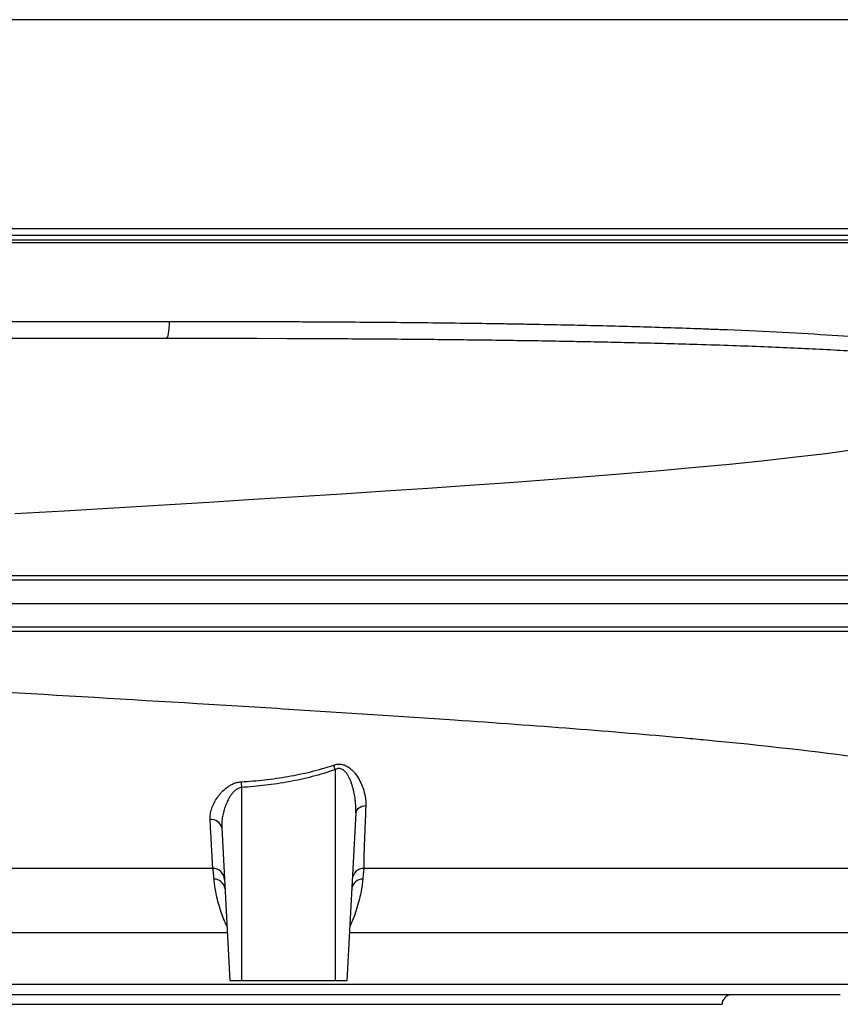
# Model space of a CAD drawing. Header units: millimetres. Extents: x 12 to 1901, y 10 to 2070.
# Tile 3 of 18: x 362 to 712, y 226 to 646. Entities that reach past the tile are written whole.
import ezdxf

# ---------------------------------------------------------------- set-up
doc = ezdxf.new("R2010")
doc.units = ezdxf.units.MM

msp = doc.modelspace()

# ---------------------------------------------------------------- linework, layer by layer
at = {"color": 7, "linetype": 'Continuous', "lineweight": 25}
for p, q in [((773.76, 554.16), (178.76, 554.16)), ((284.7, 551.16), (771.26, 551.16)), ((288.66, 517.46), (425.6, 517.46)), ((496.26, 326.3), (496.26, 236.16)), ((456.26, 318.64), (456.26, 236.16)), ((505.02, 307.77), (501.26, 236.16)), ((447.84, 301.48), (451.26, 236.16)), ((456.26, 236.16), (451.26, 236.16)), ((496.26, 236.16), (456.26, 236.16)), ((501.26, 236.16), (496.26, 236.16)), ((711.68, 230.16), (240.84, 230.16)), ((291.26, 226.16), (661.26, 226.16))]:
    msp.add_line(p, q, dxfattribs=at)
at = {"color": 8, "linetype": 'Continuous', "lineweight": 25}
for p, q in [((770.76, 552.16), (181.76, 552.16)), ((323.24, 256.77), (450.18, 256.77)), ((502.34, 256.77), (717.33, 256.77)), ((235.86, 234.72), (716.66, 234.72))]:
    msp.add_line(p, q, dxfattribs=at)
at = {"color": 7, "linetype": 'Continuous', "lineweight": 25, "flags": 128}
for points in [[(424.24, 510.16), (424.49, 510.3), (424.74, 510.7), (424.96, 511.37), (425.16, 512.26), (425.33, 513.36), (425.46, 514.62), (425.55, 516), (425.6, 517.46)], [(477.98, 510.07), (475.69, 510.08), (462.81, 510.11), (449.93, 510.14), (437.07, 510.15), (424.24, 510.16), (424.24, 510.16), (424.24, 510.16)], [(456.1, 321.07), (456.12, 320.79), (456.14, 320.51), (456.16, 320.21), (456.18, 319.91), (456.2, 319.6), (456.22, 319.28), (456.24, 318.96), (456.26, 318.64)], [(509.29, 310.77), (508.44, 310.67), (507.65, 310.47), (506.92, 310.18), (506.29, 309.81), (505.77, 309.37), (505.37, 308.87), (505.12, 308.33), (505.02, 307.77)]]:
    msp.add_lwpolyline(points, dxfattribs=at)
at = {"color": 8, "linetype": 'Continuous', "lineweight": 25, "flags": 128}
msp.add_lwpolyline([(718.48, 462.76), (705.46, 461.04), (691.43, 459.35), (678.26, 457.9), (664.42, 456.47), (649.94, 455.08), (634.89, 453.72), (619.3, 452.39), (603.5, 451.11), (587.25, 449.86), (570.57, 448.63), (553.49, 447.42), (535.69, 446.19), (517.55, 444.99), (499.11, 443.79), (480.39, 442.61), (461.45, 441.43), (442.32, 440.26), (423.1, 439.1), (401.77, 437.82), (380.58, 436.56), (359.57, 435.33)], dxfattribs=at)
at = {"color": 7, "linetype": 'Continuous', "lineweight": 25}
for centre, radius, start, end in [((260.86, 241.24), 250.3, 19.8669, 20.3312), ((443.51, 300.54), 4.43, 12.2649, 98.1464), ((444, 279.16), 5, 3, 90), ((508.52, 279.16), 5, 90, 177), ((444.67, 274.97), 4.56, 7.5, 91.7278), ((507.85, 274.97), 4.56, 88.2722, 172.5), ((665.26, 226.16), 4, 90, 180)]:
    msp.add_arc(centre, radius, start, end, dxfattribs=at)
for points, knots in [([(735, 646.16), (735.01, 646.16), (735.03, 646.16), (734.55, 646.16), (734.3, 646.16), (733.96, 646.16), (734.08, 646.16), (733.59, 646.16), (732.75, 646.16), (731.43, 646.16), (729.61, 646.16), (727.38, 646.16), (718.52, 646.16), (680.78, 646.16), (622.1, 646.16), (558.67, 646.16), (518.97, 646.16), (499.09, 646.16), (489.83, 646.16), (485.58, 646.16), (482.63, 646.16), (479.08, 646.16), (475.12, 646.16), (471.95, 646.16), (469.06, 646.16), (465.71, 646.16), (459.88, 646.16), (428.99, 646.16), (380.09, 646.16), (315, 646.16), (269.89, 646.16), (242.09, 646.16), (232.74, 646.16), (228, 646.16), (224.85, 646.16), (222.49, 646.16), (220.76, 646.16), (219.5, 646.16), (218.73, 646.16), (218.57, 646.16), (218.54, 646.16), (218.4, 646.16), (217.88, 646.16), (217.38, 646.16), (217.5, 646.16), (217.52, 646.16)], [0, 0, 0, 0, 0.053383, 0.115576, 0.139744, 0.151828, 0.157871, 0.160931, 0.164059, 0.16754, 0.171122, 0.174603, 0.178185, 0.206886, 0.321692, 0.40976, 0.453793, 0.475814, 0.486826, 0.489579, 0.492336, 0.498021, 0.501787, 0.505681, 0.508817, 0.512022, 0.518499, 0.531457, 0.631534, 0.708594, 0.785659, 0.808671, 0.81795, 0.822589, 0.827247, 0.83073, 0.834314, 0.837798, 0.841382, 0.844862, 0.848365, 0.855372, 0.869388, 0.980363, 1, 1, 1, 1]), ([(178.89, 557.16), (178.9, 557.16), (178.93, 557.16), (180.45, 557.16), (183.21, 557.16), (187.28, 557.16), (192.57, 557.16), (199.07, 557.16), (206.75, 557.16), (215.58, 557.16), (225.53, 557.16), (236.55, 557.16), (248.59, 557.16), (261.6, 557.16), (275.53, 557.16), (290.31, 557.16), (305.89, 557.16), (322.2, 557.16), (339.16, 557.16), (356.71, 557.16), (374.77, 557.16), (393.26, 557.16), (412.11, 557.16), (431.23, 557.16), (450.54, 557.16), (469.96, 557.16), (489.41, 557.16), (508.8, 557.16), (528.06, 557.16), (547.09, 557.16), (565.82, 557.16), (584.17, 557.16), (602.06, 557.16), (619.41, 557.16), (636.15, 557.16), (652.21, 557.16), (667.51, 557.16), (682, 557.16), (695.61, 557.16), (708.29, 557.16), (719.98, 557.16), (730.62, 557.16), (740.18, 557.16), (748.61, 557.16), (755.88, 557.16), (761.96, 557.16), (766.81, 557.16), (770.45, 557.16), (772.74, 557.16), (773.8, 557.16), (773.66, 557.16), (773.62, 557.16)], [0, 0, 0, 0, 0.014868, 0.035673, 0.056478, 0.077282, 0.098087, 0.118892, 0.139696, 0.160501, 0.181306, 0.20211, 0.222915, 0.24372, 0.264524, 0.285329, 0.306134, 0.326938, 0.347743, 0.368548, 0.389352, 0.410157, 0.430962, 0.451766, 0.472571, 0.493376, 0.51418, 0.534985, 0.55579, 0.576594, 0.597399, 0.618204, 0.639008, 0.659813, 0.680618, 0.701422, 0.722227, 0.743032, 0.763836, 0.784641, 0.805446, 0.82625, 0.847055, 0.867859, 0.888664, 0.909469, 0.930273, 0.951078, 0.971883, 0.992687, 1, 1, 1, 1]), ([(425.6, 517.46), (436.08, 517.46), (446.61, 517.45), (462.48, 517.42), (467.78, 517.4), (475.75, 517.37), (478.41, 517.36), (483.72, 517.34), (486.36, 517.32), (499.56, 517.26), (510.02, 517.18), (530.77, 517), (541.05, 516.89), (556.33, 516.68), (561.4, 516.61), (568.98, 516.49), (571.49, 516.45), (576.52, 516.36), (579.02, 516.32), (591.41, 516.09), (601.06, 515.88), (619.81, 515.41), (628.92, 515.15), (642.19, 514.73), (646.54, 514.58), (652.98, 514.35), (655.1, 514.27), (658.27, 514.15), (659.32, 514.11), (661.41, 514.02), (662.45, 513.98), (671.78, 513.6), (679.64, 513.24), (694.54, 512.47), (701.58, 512.05), (714.84, 511.16), (721.06, 510.69), (728.31, 510.09), (729.73, 509.97), (732.51, 509.72), (733.87, 509.6), (737.85, 509.24), (740.37, 509), (747.54, 508.27), (751.82, 507.78), (759.35, 506.78), (762.61, 506.26), (766.03, 505.57), (766.69, 505.43), (767.93, 505.14), (768.51, 505), (770.17, 504.55), (771.13, 504.23), (773.62, 503.25), (774.72, 502.53), (775.28, 501.71)], [0, 0, 0, 0, 0.0625, 0.0625, 0.09375, 0.09375, 0.109375, 0.109375, 0.125, 0.125, 0.1875, 0.1875, 0.25, 0.25, 0.28125, 0.28125, 0.296875, 0.296875, 0.3125, 0.3125, 0.375, 0.375, 0.4375, 0.4375, 0.46875, 0.46875, 0.484375, 0.484375, 0.492187, 0.492187, 0.5, 0.5, 0.5625, 0.5625, 0.625, 0.625, 0.6875, 0.6875, 0.703125, 0.703125, 0.71875, 0.71875, 0.75, 0.75, 0.8125, 0.8125, 0.875, 0.875, 0.890625, 0.890625, 0.90625, 0.90625, 0.9375, 0.9375, 1, 1, 1, 1]), ([(424.24, 510.16), (408.34, 510.16), (371.88, 510.16), (335.47, 510.16), (301.44, 510.16), (286.87, 510.16), (274.41, 510.16)], [0.5103157, 0.5103157, 0.5103157, 0.5103157, 0.560176, 0.6263369, 0.6320677, 0.678548, 0.678548, 0.678548, 0.678548]), ([(20.41, 409.08), (21.37, 409.08), (22.45, 409.08), (24.84, 409.08), (26.14, 409.08), (30.4, 409.08), (33.68, 409.08), (41.14, 409.08), (45.35, 409.08), (52.41, 409.08), (54.88, 409.08), (58.78, 409.08), (60.11, 409.08), (62.83, 409.08), (64.22, 409.08), (71.34, 409.08), (77.47, 409.08), (87.33, 409.08), (90.73, 409.08), (95.99, 409.09), (97.77, 409.09), (101.39, 409.09), (103.23, 409.09), (112.54, 409.09), (120.38, 409.09), (132.72, 409.09), (136.93, 409.09), (143.39, 409.09), (145.57, 409.09), (149.97, 409.09), (152.2, 409.09), (172.37, 409.09), (191.46, 409.09), (221.79, 409.09), (232.18, 409.09), (248.19, 409.09), (253.6, 409.09), (261.82, 409.09), (264.58, 409.09), (270.13, 409.09), (272.91, 409.09), (286.88, 409.09), (298.19, 409.08), (321.09, 409.08), (332.67, 409.08), (356.1, 409.08), (367.95, 409.08), (382.94, 409.08), (385.94, 409.08), (391.97, 409.08), (394.99, 409.08), (404.03, 409.08), (410.05, 409.08), (422.08, 409.08), (428.09, 409.08), (437.1, 409.08), (440.1, 409.08), (446.1, 409.08), (449.1, 409.08), (464.09, 409.09), (476.05, 409.09), (493.96, 409.09), (499.92, 409.09), (508.86, 409.09), (511.84, 409.09), (517.77, 409.09), (520.71, 409.09), (535.38, 409.09), (546.9, 409.09), (569.48, 409.09), (580.56, 409.09), (596.84, 409.09), (602.21, 409.09), (610.18, 409.09), (612.82, 409.09), (618.08, 409.09), (620.7, 409.09), (633.69, 409.09), (643.67, 409.09), (662.84, 409.09), (672.03, 409.08), (689.64, 409.08), (698.06, 409.08), (708.08, 409.08), (710.06, 409.08), (712.99, 409.08), (713.96, 409.08), (715.88, 409.08), (716.84, 409.08), (721.56, 409.08), (725.21, 409.08), (735.74, 409.08), (742.22, 409.08), (754.16, 409.08), (759.61, 409.08), (767.01, 409.09), (769.35, 409.09), (772.1, 409.09), (772.64, 409.09), (773.71, 409.09), (774.23, 409.09), (775.78, 409.09), (776.77, 409.09), (781.54, 409.09), (784.75, 409.09), (789.97, 409.09), (791.99, 409.09), (794.83, 409.09), (795.66, 409.09), (795.87, 409.09)], [0, 0, 0, 0, 0.015625, 0.015625, 0.03125, 0.03125, 0.0625, 0.0625, 0.09375, 0.09375, 0.109375, 0.109375, 0.117188, 0.117188, 0.125, 0.125, 0.15625, 0.15625, 0.171875, 0.171875, 0.179688, 0.179688, 0.1875, 0.1875, 0.21875, 0.21875, 0.234375, 0.234375, 0.242188, 0.242188, 0.25, 0.25, 0.3125, 0.3125, 0.34375, 0.34375, 0.359375, 0.359375, 0.367188, 0.367188, 0.375, 0.375, 0.40625, 0.40625, 0.4375, 0.4375, 0.46875, 0.46875, 0.476563, 0.476563, 0.484375, 0.484375, 0.5, 0.5, 0.515625, 0.515625, 0.523438, 0.523438, 0.53125, 0.53125, 0.5625, 0.5625, 0.578125, 0.578125, 0.585938, 0.585938, 0.59375, 0.59375, 0.625, 0.625, 0.65625, 0.65625, 0.671875, 0.671875, 0.679688, 0.679688, 0.6875, 0.6875, 0.71875, 0.71875, 0.75, 0.75, 0.78125, 0.78125, 0.789063, 0.789063, 0.792969, 0.792969, 0.796875, 0.796875, 0.8125, 0.8125, 0.84375, 0.84375, 0.875, 0.875, 0.890625, 0.890625, 0.894531, 0.894531, 0.898438, 0.898438, 0.90625, 0.90625, 0.9375, 0.9375, 0.96875, 0.96875, 1, 1, 1, 1]), ([(14.34, 407.16), (16.46, 407.16), (19.95, 407.16), (27.24, 407.16), (30.01, 407.16), (36.25, 407.16), (39.72, 407.16), (51.17, 407.16), (60.18, 407.16), (80.76, 407.16), (92.32, 407.16), (117.84, 407.16), (131.82, 407.16), (161.92, 407.16), (178.04, 407.16), (212.02, 407.16), (229.88, 407.16), (266.85, 407.16), (285.94, 407.16), (325.02, 407.16), (345.01, 407.16), (385.64, 407.16), (406.26, 407.16), (432.22, 407.16), (437.43, 407.16), (447.83, 407.16), (453.01, 407.16), (468.51, 407.16), (478.77, 407.16), (509.26, 407.16), (529.19, 407.16), (587.19, 407.16), (623.47, 407.16), (672.22, 407.16), (687.51, 407.16), (715.58, 407.16), (728.36, 407.16), (739.63, 407.16), (739.63, 407.16), (739.63, 407.16), (739.63, 407.16)], [0.0000014, 0.0000014, 0.0000014, 0.0000014, 0.0625, 0.0625, 0.09375, 0.09375, 0.125, 0.125, 0.1875, 0.1875, 0.25, 0.25, 0.3125, 0.3125, 0.375, 0.375, 0.4375, 0.4375, 0.5, 0.5, 0.5625, 0.5625, 0.625, 0.625, 0.640625, 0.640625, 0.65625, 0.65625, 0.6875, 0.6875, 0.75, 0.75, 0.875, 0.875, 0.9375, 0.9375, 1, 1, 1, 1.0000004, 1.0000004, 1.0000004, 1.0000004]), ([(13.82, 397.16), (15.94, 397.16), (19.43, 397.16), (26.73, 397.16), (29.51, 397.16), (35.75, 397.16), (39.23, 397.16), (50.69, 397.16), (59.72, 397.16), (80.32, 397.16), (91.89, 397.16), (117.45, 397.16), (131.44, 397.16), (161.58, 397.16), (177.72, 397.16), (211.74, 397.16), (229.63, 397.16), (266.64, 397.16), (285.76, 397.16), (324.88, 397.16), (344.9, 397.16), (385.57, 397.16), (406.22, 397.16), (432.22, 397.16), (437.43, 397.16), (447.85, 397.16), (453.04, 397.16), (468.56, 397.16), (478.83, 397.16), (509.36, 397.16), (529.32, 397.16), (587.4, 397.16), (623.74, 397.16), (672.56, 397.16), (687.87, 397.16), (715.99, 397.16), (728.78, 397.16), (740.06, 397.16)], [0, 0, 0, 0, 0.0625, 0.0625, 0.09375, 0.09375, 0.125, 0.125, 0.1875, 0.1875, 0.25, 0.25, 0.3125, 0.3125, 0.375, 0.375, 0.4375, 0.4375, 0.5, 0.5, 0.5625, 0.5625, 0.625, 0.625, 0.640625, 0.640625, 0.65625, 0.65625, 0.6875, 0.6875, 0.75, 0.75, 0.875, 0.875, 0.9375, 0.9375, 1, 1, 1, 1]), ([(14.34, 387.16), (16.46, 387.16), (19.95, 387.16), (27.24, 387.16), (30.01, 387.16), (36.25, 387.16), (39.72, 387.16), (51.17, 387.16), (60.18, 387.16), (80.76, 387.16), (92.32, 387.16), (117.84, 387.16), (131.82, 387.16), (161.92, 387.16), (178.04, 387.16), (212.02, 387.16), (229.88, 387.16), (266.85, 387.16), (285.94, 387.16), (325.02, 387.16), (345.01, 387.16), (385.64, 387.16), (406.26, 387.16), (432.22, 387.16), (437.43, 387.16), (447.83, 387.16), (453.01, 387.16), (468.51, 387.16), (478.77, 387.16), (509.26, 387.16), (529.19, 387.16), (587.19, 387.16), (623.47, 387.16), (672.22, 387.16), (687.51, 387.16), (715.58, 387.16), (728.36, 387.16), (739.63, 387.16)], [0, 0, 0, 0, 0.0624986, 0.0624986, 0.0937486, 0.0937486, 0.1249986, 0.1249986, 0.1874986, 0.1874986, 0.2499986, 0.2499986, 0.3124986, 0.3124986, 0.3749986, 0.3749986, 0.4374986, 0.4374986, 0.4999986, 0.4999986, 0.5624986, 0.5624986, 0.6249986, 0.6249986, 0.6406236, 0.6406236, 0.6562486, 0.6562486, 0.6874986, 0.6874986, 0.7499986, 0.7499986, 0.8749986, 0.8749986, 0.9374986, 0.9374986, 0.9999986, 0.9999986, 0.9999986, 0.9999986]), ([(795.76, 385.23), (795.38, 385.23), (794.41, 385.23), (791.27, 385.23), (789.12, 385.23), (783.64, 385.23), (780.31, 385.23), (775.4, 385.23), (774.38, 385.23), (772.26, 385.23), (771.17, 385.23), (767.78, 385.23), (765.4, 385.23), (757.85, 385.23), (752.31, 385.23), (740.21, 385.24), (733.66, 385.24), (723.03, 385.24), (719.36, 385.24), (714.6, 385.24), (713.64, 385.24), (711.7, 385.24), (710.72, 385.24), (707.77, 385.24), (705.78, 385.24), (695.7, 385.23), (687.24, 385.23), (669.57, 385.23), (660.35, 385.23), (641.16, 385.23), (631.18, 385.23), (619.49, 385.23), (618.19, 385.23), (615.57, 385.23), (614.26, 385.23), (610.31, 385.23), (607.67, 385.23), (599.7, 385.23), (594.33, 385.23), (578.07, 385.23), (567.01, 385.23), (544.48, 385.23), (533.01, 385.23), (518.4, 385.23), (515.46, 385.23), (511.04, 385.23), (509.56, 385.23), (506.6, 385.23), (505.11, 385.23), (497.69, 385.23), (491.74, 385.23), (473.89, 385.23), (461.97, 385.23), (447.06, 385.23), (444.07, 385.23), (438.1, 385.23), (435.11, 385.23), (426.15, 385.23), (420.17, 385.23), (408.21, 385.23), (402.22, 385.23), (393.24, 385.23), (390.24, 385.23), (384.25, 385.23), (381.26, 385.23), (366.34, 385.23), (354.55, 385.23), (331.25, 385.23), (319.74, 385.23), (296.99, 385.23), (285.76, 385.23), (271.9, 385.23), (269.13, 385.23), (263.62, 385.23), (260.87, 385.23), (252.69, 385.23), (247.31, 385.23), (231.37, 385.23), (221.04, 385.23), (200.95, 385.23), (191.18, 385.23), (172.23, 385.23), (163.04, 385.23), (151.92, 385.23), (149.71, 385.23), (145.34, 385.23), (143.17, 385.23), (136.74, 385.23), (132.55, 385.23), (120.27, 385.23), (112.48, 385.23), (101.37, 385.23), (97.77, 385.23), (90.78, 385.23), (87.4, 385.23), (77.58, 385.24), (71.47, 385.24), (62.97, 385.24), (60.25, 385.24), (55.04, 385.24), (52.55, 385.24), (45.46, 385.24), (41.22, 385.24), (35.6, 385.24), (33.83, 385.24), (31.35, 385.24), (30.55, 385.24), (29.01, 385.24), (28.27, 385.24), (26.14, 385.24), (24.83, 385.24), (23.04, 385.24), (22.47, 385.24), (21.67, 385.24), (21.27, 385.24), (20.84, 385.24), (20.62, 385.24), (20.51, 385.24), (20.47, 385.24), (20.44, 385.24), (20.42, 385.24), (20.41, 385.24)], [0, 0, 0, 0, 0.03125, 0.03125, 0.0625, 0.0625, 0.09375, 0.09375, 0.101563, 0.101563, 0.109375, 0.109375, 0.125, 0.125, 0.15625, 0.15625, 0.1875, 0.1875, 0.203125, 0.203125, 0.207031, 0.207031, 0.210938, 0.210938, 0.21875, 0.21875, 0.25, 0.25, 0.28125, 0.28125, 0.3125, 0.3125, 0.316406, 0.316406, 0.320313, 0.320313, 0.328125, 0.328125, 0.34375, 0.34375, 0.375, 0.375, 0.40625, 0.40625, 0.414063, 0.414063, 0.417969, 0.417969, 0.421875, 0.421875, 0.4375, 0.4375, 0.46875, 0.46875, 0.476563, 0.476563, 0.484375, 0.484375, 0.5, 0.5, 0.515625, 0.515625, 0.523438, 0.523438, 0.53125, 0.53125, 0.5625, 0.5625, 0.59375, 0.59375, 0.625, 0.625, 0.632813, 0.632813, 0.640625, 0.640625, 0.65625, 0.65625, 0.6875, 0.6875, 0.71875, 0.71875, 0.75, 0.75, 0.757813, 0.757813, 0.765625, 0.765625, 0.78125, 0.78125, 0.8125, 0.8125, 0.828125, 0.828125, 0.84375, 0.84375, 0.875, 0.875, 0.890625, 0.890625, 0.90625, 0.90625, 0.9375, 0.9375, 0.953125, 0.953125, 0.960938, 0.960938, 0.96875, 0.96875, 0.984375, 0.984375, 0.992188, 0.992188, 0.996094, 0.998047, 0.999023, 0.999512, 0.999756, 0.999756, 1, 1, 1, 1]), ([(784.62, 311.94), (784.9, 315.21), (778.5, 319.38), (754.59, 325.79), (721.01, 331.77), (676.47, 336.78), (618.1, 342.19), (560.57, 346.58), (488.03, 351.26), (450.49, 353.57), (408.07, 356.13), (352.07, 359.46), (296.36, 362.64), (242.76, 365.58), (189.44, 368.41), (135.68, 371.58), (98.4, 374.32), (66.03, 377.22), (47.03, 379.65), (30.07, 382.56), (24.29, 383.9), (20.41, 385.24)], [0.0289559, 0.0289559, 0.0289559, 0.0289559, 0.1177428, 0.1428604, 0.2103782, 0.2935657, 0.3030135, 0.3956489, 0.4563006, 0.4882843, 0.4882843, 0.560176, 0.6263369, 0.6320677, 0.7039595, 0.7758512, 0.8075328, 0.8477429, 0.9196346, 0.9196346, 0.9788971, 0.9788971, 0.9788971, 0.9788971]), ([(456.1, 321.07), (459.46, 321.27), (462.8, 321.56), (469.48, 322.31), (472.8, 322.78), (479.39, 323.92), (482.66, 324.59), (489.16, 326.19), (492.38, 327.11), (495.57, 328.2)], [0, 0, 0, 0, 0.25, 0.25, 0.5, 0.5, 0.75, 0.75, 1, 1, 1, 1]), ([(495.57, 328.2), (496.16, 328.41), (496.76, 328.54), (497.67, 328.61), (497.98, 328.62), (498.59, 328.58), (498.89, 328.54), (499.47, 328.42), (499.75, 328.35), (500.31, 328.16), (500.59, 328.04), (501.37, 327.67), (501.85, 327.36), (502.53, 326.86), (502.75, 326.68), (503.18, 326.31), (503.38, 326.12), (503.96, 325.54), (504.32, 325.13), (505.34, 323.87), (505.92, 322.97), (506.94, 321.14), (507.37, 320.22), (508.11, 318.34), (508.42, 317.4), (508.78, 315.97), (508.88, 315.49), (509.06, 314.54), (509.13, 314.06), (509.29, 312.64), (509.33, 311.7), (509.29, 310.77)], [0, 0, 0, 0, 0.0625, 0.0625, 0.09375, 0.09375, 0.125, 0.125, 0.15625, 0.15625, 0.1875, 0.1875, 0.25, 0.25, 0.28125, 0.28125, 0.3125, 0.3125, 0.375, 0.375, 0.5, 0.5, 0.625, 0.625, 0.75, 0.75, 0.8125, 0.8125, 0.875, 0.875, 1, 1, 1, 1]), ([(496.26, 326.3), (493.03, 325.13), (489.76, 324.15), (483.18, 322.43), (479.86, 321.71), (473.19, 320.49), (469.83, 319.99), (463.07, 319.17), (459.68, 318.87), (456.26, 318.64)], [0, 0, 0, 0, 0.25, 0.25, 0.5, 0.5, 0.75, 0.75, 1, 1, 1, 1]), ([(505.02, 307.77), (505.06, 308.69), (505.07, 309.62), (505, 311.48), (504.92, 312.42), (504.7, 314.29), (504.55, 315.23), (504.18, 317.09), (503.95, 318.01), (503.54, 319.39), (503.4, 319.85), (503.08, 320.76), (502.9, 321.22), (502.53, 322.11), (502.32, 322.55), (501.87, 323.42), (501.63, 323.84), (501.09, 324.66), (500.78, 325.06), (500.27, 325.59), (500.09, 325.76), (499.71, 326.08), (499.5, 326.22), (499.05, 326.47), (498.81, 326.57), (498.31, 326.71), (498.05, 326.74), (497.52, 326.73), (497.26, 326.69), (496.75, 326.54), (496.5, 326.43), (496.26, 326.3)], [0, 0, 0, 0, 0.125, 0.125, 0.25, 0.25, 0.375, 0.375, 0.5, 0.5, 0.5625, 0.5625, 0.625, 0.625, 0.6875, 0.6875, 0.75, 0.75, 0.8125, 0.8125, 0.84375, 0.84375, 0.875, 0.875, 0.90625, 0.90625, 0.9375, 0.9375, 0.96875, 0.96875, 1, 1, 1, 1]), ([(442.88, 304.93), (442.83, 305.69), (442.88, 306.46), (443.12, 308.02), (443.31, 308.81), (443.7, 310), (443.86, 310.4), (444.19, 311.21), (444.37, 311.61), (444.97, 312.8), (445.44, 313.58), (446.23, 314.74), (446.52, 315.12), (447.12, 315.87), (447.44, 316.25), (448.46, 317.34), (449.21, 318.04), (450.48, 318.98), (450.92, 319.28), (451.85, 319.83), (452.33, 320.07), (453.35, 320.5), (453.89, 320.68), (454.97, 320.95), (455.53, 321.03), (456.1, 321.07)], [0, 0, 0, 0, 0.125, 0.125, 0.25, 0.25, 0.3125, 0.3125, 0.375, 0.375, 0.5, 0.5, 0.5625, 0.5625, 0.625, 0.625, 0.75, 0.75, 0.8125, 0.8125, 0.875, 0.875, 0.9375, 0.9375, 1, 1, 1, 1]), ([(456.26, 318.64), (455.78, 318.6), (455.33, 318.46), (454.69, 318.16), (454.48, 318.05), (454.09, 317.8), (453.9, 317.66), (453.37, 317.24), (453.04, 316.93), (452.43, 316.26), (452.15, 315.91), (451.62, 315.2), (451.38, 314.83), (450.92, 314.08), (450.71, 313.7), (450.11, 312.55), (449.77, 311.77), (449.17, 310.2), (448.91, 309.4), (448.47, 307.81), (448.29, 307), (448.01, 305.41), (447.92, 304.62), (447.81, 303.04), (447.8, 302.26), (447.84, 301.48)], [0, 0, 0, 0, 0.0625, 0.0625, 0.09375, 0.09375, 0.125, 0.125, 0.1875, 0.1875, 0.25, 0.25, 0.3125, 0.3125, 0.375, 0.375, 0.5, 0.5, 0.625, 0.625, 0.75, 0.75, 0.875, 0.875, 1, 1, 1, 1]), ([(509.29, 310.77), (509.19, 308.66), (509.11, 306.67), (508.95, 302.92), (508.88, 301.16), (508.75, 297.87), (508.69, 296.34), (508.63, 294.57), (508.62, 294.23), (508.59, 293.55), (508.58, 293.23), (508.55, 292.27), (508.53, 291.67), (508.48, 289.96), (508.46, 288.96), (508.43, 287.24), (508.42, 286.51), (508.42, 285.63), (508.42, 285.38), (508.43, 284.93), (508.44, 284.75), (508.45, 284.45), (508.46, 284.34), (508.48, 284.23), (508.49, 284.21), (508.5, 284.18), (508.51, 284.17), (508.52, 284.16), (508.52, 284.16), (508.52, 284.16), (508.52, 284.16), (508.52, 284.16)], [0, 0, 0, 0, 0.125, 0.125, 0.25, 0.25, 0.375, 0.375, 0.40625, 0.40625, 0.4375, 0.4375, 0.5, 0.5, 0.625, 0.625, 0.75, 0.75, 0.8125, 0.8125, 0.875, 0.875, 0.9375, 0.9375, 0.96875, 0.96875, 0.984375, 0.992188, 0.996094, 0.996094, 1, 1, 1, 1]), ([(444, 284.16), (444, 284.16), (444, 284.16), (444, 284.16), (444, 284.17), (444, 284.18), (444, 284.22), (444, 284.3), (444, 284.39), (443.99, 284.73), (443.97, 285.06), (443.93, 285.96), (443.9, 286.51), (443.85, 287.52), (443.83, 287.88), (443.79, 288.66), (443.76, 289.08), (443.64, 291.3), (443.52, 293.48), (443.31, 297.33), (443.23, 298.71), (443.1, 300.94), (443.06, 301.71), (442.97, 303.28), (442.93, 304.1), (442.88, 304.93)], [0, 0, 0, 0, 0.007812, 0.007812, 0.015625, 0.03125, 0.0625, 0.0625, 0.125, 0.125, 0.25, 0.25, 0.375, 0.375, 0.4375, 0.4375, 0.5, 0.5, 0.75, 0.75, 0.875, 0.875, 0.9375, 0.9375, 1, 1, 1, 1]), ([(444, 284.16), (421.29, 284.16), (378.01, 284.16), (335.47, 284.16), (300.73, 284.16), (285.51, 284.16), (272.44, 284.16)], [0.4897943, 0.4897943, 0.4897943, 0.4897943, 0.560176, 0.6263369, 0.6320677, 0.6809949, 0.6809949, 0.6809949, 0.6809949]), ([(444.54, 279.53), (444.48, 280.29), (444.42, 280.95), (444.32, 282.1), (444.27, 282.58), (444.2, 283.17), (444.18, 283.34), (444.14, 283.64), (444.12, 283.76), (444.06, 284.06), (444.03, 284.16), (444, 284.16)], [0, 0, 0, 0, 0.25, 0.25, 0.5, 0.5, 0.625, 0.625, 0.75, 0.75, 1, 1, 1, 1]), ([(508.52, 284.16), (508.5, 284.16), (508.46, 284.06), (508.39, 283.67), (508.35, 283.38), (508.28, 282.79), (508.26, 282.57), (508.21, 282.09), (508.18, 281.82), (508.1, 280.95), (508.05, 280.29), (507.99, 279.53)], [0, 0, 0, 0, 0.25, 0.25, 0.5, 0.5, 0.625, 0.625, 0.75, 0.75, 1, 1, 1, 1]), ([(748.48, 284.16), (745.38, 284.16), (735.52, 284.16), (710.16, 284.16), (678.32, 284.16), (639.8, 284.16), (590.77, 284.16), (553.52, 284.16), (516.79, 284.16), (508.52, 284.16)], [0.0321848, 0.0321848, 0.0321848, 0.0321848, 0.1177428, 0.1428604, 0.2103782, 0.2935657, 0.3030135, 0.3956489, 0.422195, 0.422195, 0.422195, 0.422195])]:
    msp.add_open_spline(points, degree=3, knots=knots, dxfattribs=at)
at = {"color": 8, "linetype": 'Continuous', "lineweight": 25}
for points, knots in [([(776.8, 497.56), (776.66, 497.71), (776.31, 498.11), (775.08, 498.66), (773.18, 499.26), (770.78, 499.8), (767.97, 500.29), (764.92, 500.73), (761.56, 501.15), (757.95, 501.55), (753.97, 501.95), (748.7, 502.43), (741.82, 503), (733.45, 503.63), (724.78, 504.23), (715.36, 504.82), (704.5, 505.43), (692.24, 506.03), (679.33, 506.58), (665.56, 507.09), (651.59, 507.54), (637.56, 507.94), (624.78, 508.27), (612.51, 508.55), (600.86, 508.79), (588.92, 509.01), (576.86, 509.2), (564.71, 509.37), (552.49, 509.53), (540.09, 509.66), (527.48, 509.78), (514.72, 509.88), (501.8, 509.96), (489.54, 510.02), (481.58, 510.05), (477.98, 510.07)], [0, 0, 0, 0, 0.018389, 0.047403, 0.076474, 0.105615, 0.131505, 0.157436, 0.18095, 0.204463, 0.228097, 0.251731, 0.290585, 0.329572, 0.362465, 0.395438, 0.435663, 0.476037, 0.514982, 0.554063, 0.595592, 0.630444, 0.665393, 0.693674, 0.722007, 0.750558, 0.779162, 0.806932, 0.83475, 0.862782, 0.890865, 0.919241, 0.947669, 0.976319, 1, 1, 1, 1]), ([(450.04, 259.53), (449.67, 260.31), (448.79, 262.16), (447.69, 265.11), (446.63, 268.47), (445.76, 271.85), (445.13, 274.93), (444.72, 277.52), (444.6, 278.86), (444.54, 279.53)], [0, 0, 0, 0, 0.103569, 0.243637, 0.383716, 0.55144, 0.719178, 0.859582, 1, 1, 1, 1]), ([(507.99, 279.53), (507.91, 278.68), (507.74, 276.98), (507.18, 273.79), (506.38, 270.23), (505.29, 266.48), (504.05, 262.86), (502.97, 260.61), (502.49, 259.6)], [0, 0, 0, 0, 0.176609, 0.353188, 0.527463, 0.701726, 0.866385, 1, 1, 1, 1])]:
    msp.add_open_spline(points, degree=3, knots=knots, dxfattribs=at)

doc.saveas('drawing.dxf')
